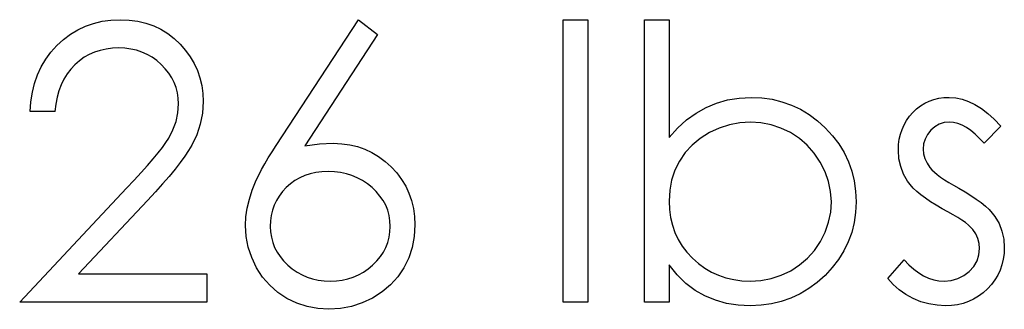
# Model space of a CAD drawing. Header units: inches. Extents: x 7.3 to 43.3, y -43.5 to -20.4.
# Tile 28 of 136: x 22.855 to 23.348, y -32.965 to -32.821. Entities that reach past the tile are written whole.
import ezdxf

# ---------------------------------------------------------------- set-up
doc = ezdxf.new("R2010")
doc.units = ezdxf.units.IN
doc.header["$LTSCALE"] = 0.5
doc.header["$MEASUREMENT"] = 0

msp = doc.modelspace()

# ---------------------------------------------------------------- linework, layer by layer
at = {"color": 7, "linetype": 'Continuous'}
for p, q in [((22.89608, -32.82141), (22.90049, -32.8208)), ((22.90049, -32.8208), (22.9051, -32.82061)), ((22.9051, -32.82061), (22.9051, -32.82061)), ((22.9051, -32.82061), (22.90963, -32.8208)), ((22.90963, -32.8208), (22.91396, -32.82138)), ((22.98333, -32.88349), (23.02446, -32.82061)), ((23.02446, -32.82061), (23.03398, -32.82809)), ((23.12692, -32.82061), (23.13929, -32.82061)), ((23.12692, -32.96194), (23.12692, -32.82061)), ((23.13929, -32.82061), (23.13929, -32.82061)), ((23.13929, -32.82061), (23.13929, -32.96194)), ((23.16756, -32.96194), (23.16755, -32.82061)), ((23.16755, -32.82061), (23.16755, -32.82061)), ((23.16755, -32.82061), (23.17992, -32.82061)), ((23.17992, -32.82061), (23.17992, -32.82061)), ((23.17992, -32.82061), (23.17992, -32.87951)), ((22.88029, -32.82787), (22.88396, -32.82566)), ((22.88396, -32.82566), (22.88779, -32.82384)), ((22.88779, -32.82384), (22.89185, -32.82243)), ((22.89185, -32.82243), (22.89608, -32.82141)), ((22.91396, -32.82138), (22.91805, -32.82232)), ((22.91805, -32.82232), (22.92194, -32.82365)), ((22.92194, -32.82365), (22.92558, -32.82538)), ((22.92558, -32.82538), (22.92901, -32.82748)), ((22.8735, -32.83353), (22.87678, -32.83049)), ((22.87678, -32.83049), (22.88029, -32.82787)), ((22.92901, -32.82748), (22.93224, -32.82994)), ((22.93224, -32.82994), (22.93522, -32.83281)), ((23.03398, -32.82809), (22.99757, -32.88376)), ((23.03398, -32.82809), (23.03398, -32.82809)), ((22.87049, -32.83687), (22.8735, -32.83353)), ((22.89815, -32.83527), (22.89519, -32.83593)), ((22.90124, -32.83488), (22.89815, -32.83527)), ((22.90447, -32.83474), (22.90124, -32.83488)), ((22.90756, -32.83488), (22.90447, -32.83474)), ((22.90447, -32.83474), (22.90447, -32.83474)), ((22.91051, -32.83527), (22.90756, -32.83488)), ((22.91333, -32.8359), (22.91051, -32.83527)), ((22.93522, -32.83281), (22.93792, -32.83593)), ((22.86563, -32.84424), (22.86787, -32.84043)), ((22.86787, -32.84043), (22.87049, -32.83687)), ((22.88716, -32.83943), (22.88476, -32.84115)), ((22.8897, -32.838), (22.88716, -32.83943)), ((22.89238, -32.83684), (22.8897, -32.838)), ((22.89519, -32.83593), (22.89238, -32.83684)), ((22.91606, -32.83681), (22.91333, -32.8359)), ((22.91866, -32.83797), (22.91606, -32.83681)), ((22.92111, -32.83938), (22.91866, -32.83797)), ((22.92346, -32.84106), (22.92111, -32.83938)), ((22.93792, -32.83593), (22.94024, -32.83919)), ((22.94024, -32.83919), (22.94223, -32.84258)), ((22.86378, -32.84824), (22.86563, -32.84424)), ((22.88042, -32.84529), (22.8786, -32.84769)), ((22.8825, -32.84311), (22.88042, -32.84529)), ((22.88476, -32.84115), (22.8825, -32.84311)), ((22.92569, -32.84299), (22.92346, -32.84106)), ((22.92774, -32.84512), (22.92569, -32.84299)), ((22.92948, -32.84733), (22.92774, -32.84512)), ((22.94223, -32.84258), (22.94386, -32.84609)), ((22.86229, -32.85249), (22.86378, -32.84824)), ((22.877, -32.85031), (22.87562, -32.85313)), ((22.8786, -32.84769), (22.877, -32.85031)), ((22.93097, -32.84962), (22.92948, -32.84733)), ((22.93221, -32.85205), (22.93097, -32.84962)), ((22.94386, -32.84609), (22.9451, -32.84976)), ((22.9451, -32.84976), (22.94601, -32.85357)), ((22.86121, -32.85693), (22.86229, -32.85249)), ((22.87562, -32.85313), (22.87449, -32.85616)), ((22.93315, -32.85456), (22.93221, -32.85205)), ((22.93381, -32.85716), (22.93315, -32.85456)), ((22.94601, -32.85357), (22.94653, -32.85749)), ((22.8605, -32.86163), (22.86121, -32.85693)), ((22.87361, -32.85942), (22.87294, -32.86287)), ((22.87449, -32.85616), (22.87361, -32.85942)), ((22.93422, -32.85986), (22.93381, -32.85716)), ((22.93436, -32.86268), (22.93422, -32.85986)), ((22.94653, -32.85749), (22.94673, -32.86157)), ((23.20923, -32.86072), (23.215, -32.85978)), ((23.215, -32.85978), (23.22099, -32.85947)), ((23.22099, -32.85947), (23.22099, -32.85947)), ((23.22099, -32.85947), (23.22632, -32.85972)), ((23.22632, -32.85972), (23.23148, -32.86044)), ((23.23148, -32.86044), (23.23642, -32.86163)), ((23.31247, -32.86052), (23.31493, -32.85994)), ((23.31493, -32.85994), (23.31749, -32.85958)), ((23.31749, -32.85958), (23.3202, -32.85947)), ((23.3202, -32.85947), (23.3202, -32.85947)), ((23.3202, -32.85947), (23.3234, -32.85969)), ((23.3234, -32.85969), (23.3266, -32.86036)), ((23.3266, -32.86036), (23.32983, -32.86149)), ((22.86016, -32.86654), (22.8605, -32.86163)), ((22.87294, -32.86287), (22.87253, -32.86654)), ((22.93406, -32.86715), (22.93436, -32.86268)), ((22.93436, -32.86268), (22.93436, -32.86268)), ((22.94673, -32.86157), (22.94637, -32.86731)), ((22.94673, -32.86157), (22.94673, -32.86157)), ((23.19347, -32.86729), (23.19847, -32.86447)), ((23.19847, -32.86447), (23.20374, -32.86229)), ((23.20374, -32.86229), (23.20923, -32.86072)), ((23.23642, -32.86163), (23.24117, -32.86328)), ((23.24117, -32.86328), (23.2457, -32.86544)), ((23.2457, -32.86544), (23.25006, -32.86806)), ((23.30195, -32.86701), (23.30383, -32.86524)), ((23.30383, -32.86524), (23.30582, -32.86372)), ((23.30582, -32.86372), (23.30792, -32.86243)), ((23.30792, -32.86243), (23.31012, -32.86135)), ((23.31012, -32.86135), (23.31247, -32.86052)), ((23.32983, -32.86149), (23.33306, -32.86306)), ((23.33306, -32.86306), (23.33626, -32.86508)), ((23.33626, -32.86508), (23.33949, -32.86753)), ((22.87254, -32.86654), (22.86016, -32.86654)), ((22.86016, -32.86654), (22.86016, -32.86654)), ((22.93315, -32.87148), (22.93406, -32.86715)), ((22.94637, -32.86731), (22.94529, -32.87286)), ((23.1887, -32.87074), (23.19347, -32.86729)), ((23.25006, -32.86806), (23.2542, -32.87115)), ((23.29881, -32.87101), (23.30027, -32.86894)), ((23.30027, -32.86894), (23.30195, -32.86701)), ((23.33949, -32.86753), (23.34275, -32.87043)), ((22.9316, -32.87573), (22.93315, -32.87148)), ((22.94529, -32.87286), (22.94353, -32.87822)), ((23.17992, -32.87951), (23.1842, -32.87479)), ((23.1842, -32.87479), (23.1887, -32.87074)), ((23.20507, -32.87479), (23.20013, -32.87711)), ((23.21015, -32.87317), (23.20507, -32.87479)), ((23.21533, -32.87217), (23.21015, -32.87317)), ((23.22069, -32.87184), (23.21533, -32.87217)), ((23.22593, -32.87217), (23.22069, -32.87184)), ((23.22069, -32.87184), (23.22069, -32.87184)), ((23.23101, -32.87317), (23.22593, -32.87217)), ((23.23595, -32.87479), (23.23101, -32.87317)), ((23.2407, -32.87711), (23.23595, -32.87479)), ((23.2542, -32.87115), (23.25815, -32.87474)), ((23.25815, -32.87474), (23.26176, -32.87866)), ((23.29654, -32.87548), (23.29756, -32.87319)), ((23.29756, -32.87319), (23.29881, -32.87101)), ((23.31297, -32.87413), (23.31095, -32.87593)), ((23.3152, -32.87286), (23.31297, -32.87413)), ((23.3176, -32.87209), (23.3152, -32.87286)), ((23.3202, -32.87184), (23.3176, -32.87209)), ((23.32232, -32.87201), (23.3202, -32.87184)), ((23.3202, -32.87184), (23.3202, -32.87184)), ((23.32448, -32.8725), (23.32232, -32.87201)), ((23.32663, -32.87333), (23.32448, -32.8725)), ((23.32881, -32.87449), (23.32663, -32.87333)), ((23.33096, -32.87598), (23.32881, -32.87449)), ((23.34599, -32.8738), (23.33759, -32.88244)), ((23.34275, -32.87043), (23.34598, -32.8738)), ((22.92804, -32.88205), (22.92945, -32.87987)), ((22.92945, -32.87987), (22.9316, -32.87573)), ((22.94353, -32.87822), (22.94101, -32.88341)), ((23.17992, -32.87951), (23.17992, -32.87951)), ((23.19554, -32.87998), (23.19151, -32.8833)), ((23.20013, -32.87711), (23.19554, -32.87998)), ((23.24515, -32.88001), (23.2407, -32.87711)), ((23.24912, -32.88343), (23.24515, -32.88001)), ((23.26176, -32.87866), (23.26488, -32.88277)), ((23.29519, -32.88045), (23.29577, -32.87791)), ((23.29577, -32.87791), (23.29654, -32.87548)), ((23.30927, -32.87805), (23.30808, -32.88031)), ((23.31095, -32.87593), (23.30927, -32.87805)), ((23.33317, -32.8778), (23.33096, -32.87598)), ((23.33538, -32.87996), (23.33317, -32.8778)), ((23.33759, -32.88244), (23.33538, -32.87996)), ((22.92418, -32.88722), (22.9263, -32.88451)), ((22.9263, -32.88451), (22.92804, -32.88205)), ((22.94101, -32.88341), (22.93941, -32.88606)), ((22.98126, -32.88669), (22.98333, -32.88349)), ((22.98333, -32.88349), (22.98333, -32.88349)), ((22.99757, -32.88376), (23.00486, -32.88277)), ((22.99757, -32.88376), (22.99757, -32.88376)), ((23.00486, -32.88277), (23.01184, -32.88244)), ((23.01184, -32.88244), (23.01184, -32.88244)), ((23.01184, -32.88244), (23.01604, -32.88263)), ((23.01604, -32.88263), (23.02007, -32.88319)), ((23.02007, -32.88319), (23.02393, -32.8841)), ((23.02393, -32.8841), (23.02763, -32.88539)), ((23.19151, -32.8833), (23.18804, -32.88708)), ((23.2526, -32.88738), (23.24912, -32.88343)), ((23.26488, -32.88277), (23.26753, -32.8871)), ((23.29475, -32.88589), (23.29486, -32.8831)), ((23.29486, -32.8831), (23.29519, -32.88045)), ((23.30736, -32.88277), (23.30712, -32.88539)), ((23.30808, -32.88031), (23.30736, -32.88277)), ((23.33759, -32.88244), (23.33759, -32.88244)), ((22.92172, -32.89022), (22.92418, -32.88722)), ((22.93748, -32.88895), (22.93522, -32.89207)), ((22.93941, -32.88606), (22.93748, -32.88895)), ((22.97759, -32.89274), (22.97933, -32.88978)), ((22.97933, -32.88978), (22.98126, -32.88669)), ((23.02763, -32.88539), (23.03117, -32.88705)), ((23.03117, -32.88705), (23.03456, -32.88906)), ((23.03456, -32.88906), (23.03776, -32.89147)), ((23.18804, -32.88708), (23.18514, -32.89133)), ((23.25561, -32.89185), (23.2526, -32.88738)), ((23.26753, -32.8871), (23.26971, -32.89163)), ((23.29503, -32.89014), (23.29475, -32.88589)), ((23.29475, -32.88589), (23.29475, -32.88589)), ((23.30712, -32.88539), (23.30712, -32.88539)), ((23.30712, -32.88539), (23.30734, -32.88777)), ((23.30734, -32.88777), (23.30797, -32.89006)), ((23.30797, -32.89006), (23.30905, -32.89232)), ((22.91573, -32.89701), (22.9189, -32.89348)), ((22.9189, -32.89348), (22.92172, -32.89022)), ((22.93522, -32.89207), (22.93262, -32.89539)), ((22.97599, -32.89561), (22.97759, -32.89274)), ((23.03776, -32.89147), (23.04083, -32.89423)), ((23.04083, -32.89423), (23.04362, -32.89726)), ((23.18514, -32.89133), (23.18285, -32.89594)), ((23.25804, -32.89666), (23.25561, -32.89185)), ((23.26971, -32.89163), (23.2714, -32.89635)), ((23.29591, -32.89412), (23.29503, -32.89014)), ((23.29734, -32.8979), (23.29591, -32.89412)), ((23.30905, -32.89232), (23.31054, -32.89453)), ((23.31054, -32.89453), (23.31054, -32.89453)), ((23.31054, -32.89453), (23.3115, -32.89566)), ((22.9122, -32.90082), (22.91573, -32.89701)), ((22.92967, -32.89897), (22.92641, -32.90276)), ((22.93262, -32.89539), (22.92967, -32.89897)), ((22.97331, -32.90093), (22.97458, -32.89834)), ((22.97458, -32.89834), (22.97599, -32.89561)), ((22.99503, -32.89969), (22.99266, -32.90107)), ((22.99757, -32.89856), (22.99503, -32.89969)), ((23.00028, -32.8977), (22.99757, -32.89856)), ((23.00312, -32.89707), (23.00028, -32.8977)), ((23.0061, -32.89671), (23.00312, -32.89707)), ((23.00925, -32.89657), (23.0061, -32.89671)), ((23.01242, -32.89671), (23.00925, -32.89657)), ((23.01546, -32.89707), (23.01242, -32.89671)), ((23.01839, -32.8977), (23.01546, -32.89707)), ((23.0212, -32.89856), (23.01839, -32.8977)), ((23.02388, -32.89969), (23.0212, -32.89856)), ((23.02645, -32.90107), (23.02388, -32.89969)), ((23.04362, -32.89726), (23.04604, -32.90046)), ((23.18285, -32.89594), (23.18122, -32.9008)), ((23.2598, -32.90157), (23.25804, -32.89666)), ((23.2714, -32.89635), (23.27258, -32.90129)), ((23.29936, -32.9014), (23.29734, -32.8979)), ((23.3115, -32.89566), (23.31272, -32.89682)), ((23.31272, -32.89682), (23.31415, -32.89806)), ((23.31415, -32.89806), (23.31584, -32.89933)), ((23.31584, -32.89933), (23.31777, -32.90066)), ((22.9083, -32.90491), (22.9122, -32.90082)), ((22.92641, -32.90276), (22.9228, -32.90676)), ((22.97129, -32.90582), (22.97223, -32.90345)), ((22.97223, -32.90345), (22.97331, -32.90093)), ((22.98833, -32.90458), (22.98645, -32.90662)), ((22.99042, -32.9027), (22.98833, -32.90458)), ((22.99266, -32.90107), (22.99042, -32.9027)), ((23.0289, -32.9027), (23.02645, -32.90107)), ((23.03125, -32.90458), (23.0289, -32.9027)), ((23.03337, -32.90662), (23.03125, -32.90458)), ((23.04604, -32.90046), (23.04809, -32.90383)), ((23.04809, -32.90383), (23.04974, -32.90737)), ((23.18122, -32.9008), (23.18025, -32.90596)), ((23.26082, -32.90662), (23.2598, -32.90157)), ((23.27258, -32.90129), (23.2733, -32.90643)), ((23.30063, -32.90309), (23.29936, -32.9014)), ((23.29936, -32.9014), (23.29936, -32.9014)), ((23.30217, -32.9048), (23.30063, -32.90309)), ((23.30394, -32.90651), (23.30217, -32.9048)), ((23.31777, -32.90066), (23.31992, -32.90201)), ((23.31992, -32.90201), (23.3223, -32.90345)), ((23.3223, -32.90345), (23.32492, -32.90491)), ((22.85486, -32.96194), (22.9083, -32.90491)), ((22.9083, -32.90491), (22.9083, -32.90491)), ((22.9228, -32.90676), (22.91885, -32.91101)), ((22.96983, -32.9104), (22.97129, -32.90582)), ((22.98482, -32.9088), (22.98344, -32.91106)), ((22.98645, -32.90662), (22.98482, -32.9088)), ((23.03522, -32.9088), (23.03337, -32.90662)), ((23.0368, -32.91106), (23.03522, -32.9088)), ((23.04974, -32.90737), (23.05104, -32.91109)), ((23.18025, -32.90596), (23.17992, -32.9114)), ((23.26118, -32.91178), (23.26082, -32.90662)), ((23.2733, -32.90643), (23.27355, -32.91178)), ((23.30598, -32.90822), (23.30394, -32.90651)), ((23.3083, -32.90993), (23.30598, -32.90822)), ((23.32492, -32.90491), (23.32492, -32.90491)), ((23.32492, -32.90491), (23.32812, -32.90673)), ((23.32812, -32.90673), (23.33105, -32.90852)), ((23.33105, -32.90852), (23.33373, -32.91032)), ((22.91885, -32.91101), (22.88437, -32.9478)), ((22.91885, -32.91101), (22.91885, -32.91101)), ((22.96878, -32.91487), (22.96983, -32.9104)), ((22.98231, -32.91344), (22.98143, -32.91592)), ((22.98344, -32.91106), (22.98231, -32.91344)), ((23.03809, -32.91344), (23.0368, -32.91106)), ((23.03909, -32.91592), (23.03809, -32.91344)), ((23.05104, -32.91109), (23.05198, -32.91498)), ((23.17992, -32.9114), (23.17992, -32.9114)), ((23.17992, -32.9114), (23.18011, -32.91556)), ((23.26085, -32.91694), (23.26118, -32.91178)), ((23.26118, -32.91178), (23.26118, -32.91178)), ((23.27355, -32.91178), (23.2733, -32.91705)), ((23.27355, -32.91178), (23.27355, -32.91178)), ((23.31084, -32.91167), (23.3083, -32.90993)), ((23.31366, -32.91341), (23.31084, -32.91167)), ((23.31672, -32.91515), (23.31366, -32.91341)), ((23.33373, -32.91032), (23.33613, -32.91209)), ((23.33613, -32.91209), (23.33825, -32.91385)), ((23.33825, -32.91385), (23.34013, -32.91559)), ((22.96793, -32.92351), (22.96815, -32.91926)), ((22.96815, -32.91926), (22.96878, -32.91487)), ((22.98079, -32.91852), (22.98043, -32.92119)), ((22.98143, -32.91592), (22.98079, -32.91852)), ((23.03978, -32.91852), (23.03909, -32.91592)), ((23.04022, -32.92119), (23.03978, -32.91852)), ((23.05198, -32.91498), (23.05253, -32.91904)), ((23.05253, -32.91904), (23.05272, -32.92327)), ((23.18011, -32.91556), (23.18067, -32.91957)), ((23.18067, -32.91957), (23.18158, -32.9234)), ((23.2598, -32.92194), (23.26085, -32.91694)), ((23.2733, -32.91705), (23.27258, -32.92213)), ((23.31956, -32.9167), (23.31672, -32.91515)), ((23.31672, -32.91515), (23.31672, -32.91515)), ((23.32213, -32.91816), (23.31956, -32.9167)), ((23.32445, -32.91954), (23.32213, -32.91816)), ((23.32649, -32.92086), (23.32445, -32.91954)), ((23.34013, -32.91559), (23.34173, -32.91733)), ((23.34173, -32.91733), (23.34305, -32.91904)), ((23.34305, -32.91904), (23.34305, -32.91904)), ((23.34305, -32.91904), (23.3451, -32.9226)), ((22.96829, -32.92906), (22.96793, -32.92351)), ((22.96793, -32.92351), (22.96793, -32.92351)), ((22.98043, -32.92119), (22.98029, -32.92401)), ((22.98029, -32.92401), (22.98029, -32.92401)), ((22.98029, -32.92401), (22.98043, -32.9268)), ((23.04036, -32.92401), (23.04022, -32.92119)), ((23.04022, -32.9268), (23.04036, -32.92401)), ((23.04036, -32.92401), (23.04036, -32.92401)), ((23.05272, -32.92327), (23.05239, -32.92903)), ((23.05272, -32.92327), (23.05272, -32.92327)), ((23.18158, -32.9234), (23.18285, -32.92705)), ((23.25809, -32.92685), (23.2598, -32.92194)), ((23.27258, -32.92213), (23.27137, -32.92702)), ((23.32826, -32.92213), (23.32649, -32.92086)), ((23.32978, -32.92335), (23.32826, -32.92213)), ((23.33102, -32.92448), (23.32978, -32.92335)), ((23.33199, -32.92553), (23.33102, -32.92448)), ((23.3451, -32.9226), (23.34659, -32.92638)), ((22.96931, -32.93444), (22.96829, -32.92906)), ((22.98043, -32.9268), (22.98085, -32.92945)), ((22.98085, -32.92945), (22.98154, -32.93204)), ((23.03912, -32.93204), (23.03981, -32.92945)), ((23.03981, -32.92945), (23.04022, -32.9268)), ((23.05239, -32.92903), (23.05134, -32.93453)), ((23.18285, -32.92705), (23.1845, -32.93052)), ((23.25566, -32.9316), (23.25809, -32.92685)), ((23.27137, -32.92702), (23.26966, -32.93171)), ((23.33348, -32.92771), (23.33199, -32.92553)), ((23.33199, -32.92553), (23.33199, -32.92553)), ((23.33453, -32.93003), (23.33348, -32.92771)), ((23.34659, -32.92638), (23.34744, -32.93039)), ((22.97105, -32.93963), (22.96931, -32.93444)), ((22.98154, -32.93204), (22.9825, -32.9345)), ((23.03815, -32.9345), (23.03912, -32.93204)), ((23.1845, -32.93052), (23.18652, -32.93384)), ((23.18652, -32.93384), (23.18889, -32.93696)), ((23.25268, -32.93602), (23.25566, -32.9316)), ((23.26966, -32.93171), (23.26748, -32.93621)), ((23.33516, -32.93251), (23.33453, -32.93003)), ((23.33538, -32.93513), (23.33516, -32.93251)), ((23.34744, -32.93039), (23.34775, -32.93461)), ((22.9825, -32.9345), (22.98372, -32.93687)), ((22.98372, -32.93687), (22.98523, -32.93911)), ((22.98523, -32.93911), (22.987, -32.94129)), ((23.03362, -32.94129), (23.03542, -32.93911)), ((23.03542, -32.93911), (23.03691, -32.93687)), ((23.03691, -32.93687), (23.03815, -32.9345)), ((23.05134, -32.93453), (23.04963, -32.93972)), ((23.18889, -32.93696), (23.19162, -32.93991)), ((23.2492, -32.93991), (23.25268, -32.93602)), ((23.26748, -32.93621), (23.2648, -32.94049)), ((23.33408, -32.94123), (23.33505, -32.93831)), ((23.33505, -32.93831), (23.33538, -32.93513)), ((23.33538, -32.93513), (23.33538, -32.93513)), ((23.34761, -32.93759), (23.34722, -32.94046)), ((23.34775, -32.93461), (23.34761, -32.93759)), ((23.34775, -32.93461), (23.34775, -32.93461)), ((22.97345, -32.94469), (22.97105, -32.93963)), ((22.987, -32.94129), (22.98907, -32.94333)), ((22.98907, -32.94333), (22.99133, -32.94521)), ((23.02929, -32.94521), (23.03155, -32.94333)), ((23.03155, -32.94333), (23.03362, -32.94129)), ((23.04963, -32.93972), (23.0472, -32.94466)), ((23.18398, -32.94825), (23.17992, -32.9433)), ((23.17992, -32.9433), (23.17992, -32.9433)), ((23.17992, -32.9433), (23.17992, -32.96194)), ((23.19162, -32.93991), (23.19463, -32.94259)), ((23.19463, -32.94259), (23.19783, -32.94491)), ((23.24084, -32.94615), (23.24526, -32.9433)), ((23.24526, -32.9433), (23.2492, -32.93991)), ((23.2648, -32.94049), (23.26165, -32.9446)), ((23.28945, -32.95007), (23.29765, -32.94074)), ((23.29765, -32.94074), (23.29765, -32.94074)), ((23.29765, -32.94074), (23.30002, -32.94322)), ((23.30002, -32.94322), (23.30242, -32.94538)), ((23.33019, -32.94651), (23.33246, -32.944)), ((23.33246, -32.944), (23.33408, -32.94123)), ((23.34656, -32.94322), (23.34565, -32.94584)), ((23.34722, -32.94046), (23.34656, -32.94322)), ((22.88437, -32.9478), (22.88437, -32.9478)), ((22.88437, -32.9478), (22.94849, -32.9478)), ((22.94849, -32.9478), (22.94849, -32.9478)), ((22.94849, -32.9478), (22.94849, -32.96194)), ((22.97646, -32.94935), (22.97345, -32.94469)), ((22.99133, -32.94521), (22.99371, -32.94684)), ((22.99371, -32.94684), (22.99619, -32.94822)), ((22.99619, -32.94822), (22.99879, -32.94932)), ((23.02186, -32.94932), (23.02446, -32.94822)), ((23.02446, -32.94822), (23.02694, -32.94684)), ((23.02694, -32.94684), (23.02929, -32.94521)), ((23.04417, -32.94918), (23.04052, -32.95321)), ((23.0472, -32.94466), (23.04417, -32.94918)), ((23.18831, -32.9525), (23.18398, -32.94825)), ((23.19783, -32.94491), (23.20117, -32.94687)), ((23.20117, -32.94687), (23.20471, -32.94847)), ((23.20471, -32.94847), (23.20841, -32.94974)), ((23.2311, -32.95004), (23.23606, -32.94841)), ((23.23606, -32.94841), (23.24084, -32.94615)), ((23.25801, -32.94849), (23.25403, -32.95206)), ((23.26165, -32.9446), (23.25801, -32.94849)), ((23.30242, -32.94538), (23.30488, -32.9472)), ((23.30488, -32.9472), (23.30734, -32.94869)), ((23.30734, -32.94869), (23.30985, -32.94985)), ((23.32445, -32.95012), (23.32746, -32.94863)), ((23.32746, -32.94863), (23.33019, -32.94651)), ((23.34444, -32.94838), (23.343, -32.95079)), ((23.34565, -32.94584), (23.34444, -32.94838)), ((22.98002, -32.95346), (22.97646, -32.94935)), ((22.98408, -32.95702), (22.98002, -32.95346)), ((22.99879, -32.94932), (23.00149, -32.95021)), ((23.00149, -32.95021), (23.00434, -32.95084)), ((23.00434, -32.95084), (23.00726, -32.9512)), ((23.00726, -32.9512), (23.01033, -32.95134)), ((23.01033, -32.95134), (23.01339, -32.9512)), ((23.01033, -32.95134), (23.01033, -32.95134)), ((23.01339, -32.9512), (23.01632, -32.95084)), ((23.01632, -32.95084), (23.01916, -32.95021)), ((23.01916, -32.95021), (23.02186, -32.94932)), ((23.04052, -32.95321), (23.03633, -32.95678)), ((23.19295, -32.956), (23.18831, -32.9525)), ((23.20841, -32.94974), (23.21227, -32.95062)), ((23.21227, -32.95062), (23.2163, -32.95117)), ((23.2163, -32.95117), (23.2205, -32.95134)), ((23.2205, -32.95134), (23.22591, -32.95101)), ((23.22591, -32.95101), (23.2311, -32.95004)), ((23.25403, -32.95206), (23.24984, -32.95515)), ((23.29213, -32.95308), (23.28945, -32.95007)), ((23.28945, -32.95007), (23.28945, -32.95007)), ((23.29514, -32.95575), (23.29213, -32.95308)), ((23.30985, -32.94985), (23.31242, -32.95068)), ((23.31242, -32.95068), (23.31498, -32.95117)), ((23.31498, -32.95117), (23.3176, -32.95134)), ((23.3176, -32.95134), (23.32117, -32.95103)), ((23.3176, -32.95134), (23.3176, -32.95134)), ((23.32117, -32.95103), (23.32445, -32.95012)), ((23.34129, -32.95308), (23.3393, -32.95526)), ((23.343, -32.95079), (23.34129, -32.95308)), ((22.98866, -32.96003), (22.98408, -32.95702)), ((23.03633, -32.95678), (23.03152, -32.95984)), ((23.19789, -32.95882), (23.19295, -32.956)), ((23.20313, -32.96094), (23.19789, -32.95882)), ((23.24548, -32.95777), (23.2409, -32.95989)), ((23.24984, -32.95515), (23.24548, -32.95777)), ((23.29848, -32.9581), (23.29514, -32.95575)), ((23.30215, -32.96009), (23.29848, -32.9581)), ((23.33483, -32.95896), (23.3324, -32.96039)), ((23.33712, -32.95724), (23.33483, -32.95896)), ((23.3393, -32.95526), (23.33712, -32.95724)), ((22.94849, -32.96194), (22.85486, -32.96194)), ((22.85486, -32.96194), (22.85486, -32.96194)), ((22.94849, -32.96194), (22.94849, -32.96194)), ((22.9936, -32.96241), (22.98866, -32.96003)), ((22.99876, -32.96412), (22.9936, -32.96241)), ((23.02636, -32.9623), (23.02098, -32.96406)), ((23.03152, -32.95984), (23.02636, -32.9623)), ((23.13929, -32.96194), (23.12692, -32.96194)), ((23.12692, -32.96194), (23.12692, -32.96194)), ((23.13929, -32.96194), (23.13929, -32.96194)), ((23.17992, -32.96194), (23.16755, -32.96194)), ((23.17992, -32.96194), (23.17992, -32.96194)), ((23.20865, -32.96249), (23.20313, -32.96094)), ((23.21448, -32.9634), (23.20865, -32.96249)), ((23.22061, -32.9637), (23.21448, -32.9634)), ((23.22596, -32.96346), (23.22061, -32.9637)), ((23.22061, -32.9637), (23.22061, -32.9637)), ((23.23115, -32.96277), (23.22596, -32.96346)), ((23.23612, -32.96158), (23.23115, -32.96277)), ((23.2409, -32.95989), (23.23612, -32.96158)), ((23.30604, -32.96166), (23.30215, -32.96009)), ((23.31001, -32.96279), (23.30604, -32.96166)), ((23.31407, -32.96348), (23.31001, -32.96279)), ((23.31824, -32.9637), (23.31407, -32.96348)), ((23.32133, -32.96357), (23.31824, -32.9637)), ((23.31824, -32.9637), (23.31824, -32.9637)), ((23.32428, -32.96318), (23.32133, -32.96357)), ((23.32713, -32.96252), (23.32428, -32.96318)), ((23.32983, -32.96158), (23.32713, -32.96252)), ((23.3324, -32.96039), (23.32983, -32.96158)), ((23.00411, -32.96514), (22.99876, -32.96412)), ((23.00966, -32.96547), (23.00411, -32.96514)), ((23.01543, -32.96511), (23.00966, -32.96547)), ((23.00966, -32.96547), (23.00966, -32.96547)), ((23.02098, -32.96406), (23.01543, -32.96511))]:
    msp.add_line(p, q, dxfattribs=at)

doc.saveas('drawing.dxf')
